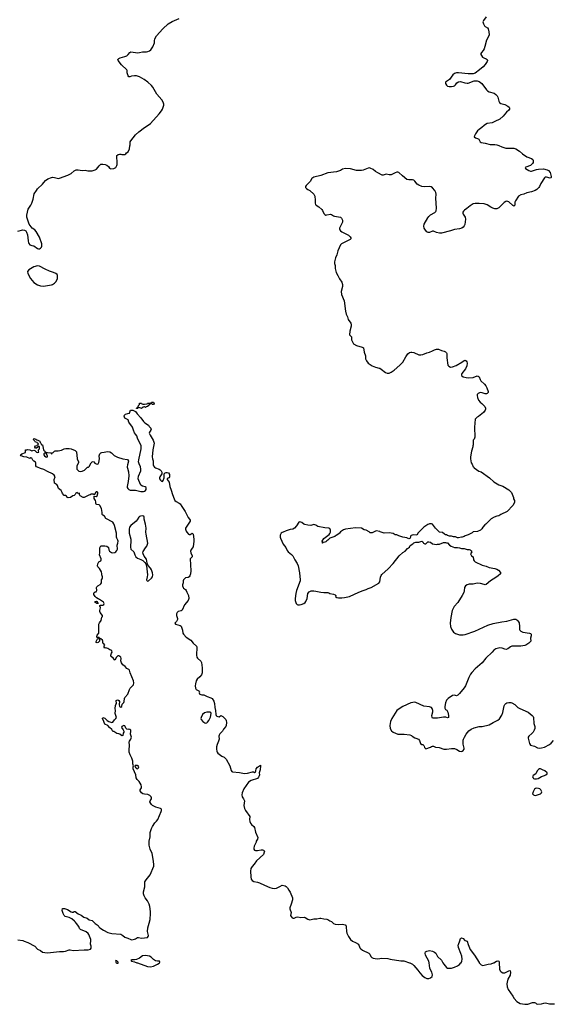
# Model space of a CAD drawing. Header units: inches. Extents: x 1771465 to 1971076, y 472029 to 643563.
# Tile 14 of 127: x 1842727 to 1853488, y 479159 to 499035. Entities that reach past the tile are written whole.
import ezdxf

# ---------------------------------------------------------------- set-up
doc = ezdxf.new("R2010")
doc.units = ezdxf.units.IN
doc.header["$MEASUREMENT"] = 0
for name, color, linetype in [('B8447', 7, 'Continuous'), ('B8448', 7, 'Continuous'), ('B8449', 7, 'Continuous'), ('B8457', 7, 'Continuous'), ('B8458', 7, 'Continuous'), ('B8459', 7, 'Continuous')]:
    doc.layers.add(name, color=color, linetype=linetype)

msp = doc.modelspace()

# ---------------------------------------------------------------- linework, layer by layer
at = {"layer": 'B8447', "color": 6, "elevation": 300}
for points in [[(1844678, 480000), (1844690, 479989), (1844710, 479987), (1844715, 479990), (1844716, 480000)], [(1845096, 480000), (1845110, 479994), (1845310, 479922), (1845370, 479919), (1845430, 479928), (1845514, 479970), (1845542, 479990), (1845551, 480000)]]:
    msp.add_lwpolyline(points, dxfattribs=at)
at = {"layer": 'B8448', "color": 6}
for points, elevation in [([(1842690, 480462), (1842790, 480445), (1842816, 480436), (1842890, 480404), (1843030, 480332), (1843090, 480273), (1843145, 480245), (1843190, 480213), (1843238, 480202), (1843290, 480200), (1843410, 480215), (1843530, 480223), (1843610, 480224), (1843650, 480233), (1843730, 480262), (1843750, 480262), (1843810, 480249), (1844030, 480261), (1844110, 480257), (1844156, 480270), (1844170, 480290), (1844172, 480308), (1844171, 480330), (1844155, 480375), (1844165, 480450), (1844164, 480470), (1844125, 480570), (1844109, 480590), (1844070, 480623), (1843955, 480670), (1843938, 480690), (1843923, 480730), (1843872, 480790), (1843857, 480817), (1843838, 480838), (1843782, 480882), (1843730, 480915), (1843670, 480922), (1843646, 480930), (1843627, 480950), (1843607, 480990), (1843587, 481053), (1843590, 481092), (1843631, 481091), (1843690, 481072), (1843770, 481025), (1843790, 481018), (1843810, 481018), (1843830, 481031), (1843850, 481034), (1843906, 480986), (1843970, 480959), (1844021, 480921), (1844090, 480896), (1844130, 480868), (1844191, 480850), (1844250, 480790), (1844310, 480752), (1844326, 480726), (1844346, 480706), (1844418, 480658), (1844510, 480610), (1844590, 480592), (1844770, 480573), (1844811, 480550), (1844854, 480514), (1844914, 480494), (1844970, 480465), (1844990, 480464), (1845050, 480473), (1845070, 480480), (1845110, 480511), (1845130, 480510), (1845190, 480494), (1845250, 480498), (1845310, 480510), (1845326, 480530), (1845327, 480550), (1845310, 480630), (1845314, 480706), (1845344, 480796), (1845361, 480870), (1845372, 480990), (1845371, 481030), (1845355, 481135), (1845342, 481182), (1845307, 481247), (1845260, 481310), (1845240, 481350), (1845230, 481390), (1845228, 481430), (1845255, 481530), (1845254, 481610), (1845257, 481630), (1845282, 481670), (1845366, 481774), (1845440, 481950), (1845440, 481990), (1845426, 482090), (1845404, 482204), (1845362, 482290), (1845344, 482370), (1845342, 482450), (1845361, 482539), (1845364, 482630), (1845389, 482711), (1845410, 482750), (1845458, 482822), (1845490, 482855), (1845515, 482890), (1845585, 483050), (1845593, 483070), (1845594, 483090), (1845585, 483105), (1845573, 483113), (1845477, 483137), (1845412, 483170), (1845390, 483190), (1845376, 483210), (1845359, 483250), (1845363, 483270), (1845387, 483310), (1845391, 483330), (1845384, 483350), (1845356, 483376), (1845316, 483396), (1845250, 483400), (1845213, 483410), (1845188, 483430), (1845162, 483470), (1845161, 483490), (1845188, 483532), (1845190, 483550), (1845181, 483590), (1845139, 483659), (1845100, 483700), (1845083, 483730), (1845077, 483790), (1845044, 483850), (1845023, 483910), (1845022, 483950), (1845028, 483970), (1845016, 484016), (1845011, 484070), (1844990, 484130), (1844956, 484196), (1844942, 484250), (1844941, 484290), (1844949, 484389), (1844940, 484450), (1844947, 484470), (1844973, 484510), (1844981, 484530), (1844984, 484550), (1844969, 484610), (1844974, 484670), (1844970, 484693), (1844950, 484709), (1844928, 484712), (1844909, 484709), (1844894, 484714), (1844874, 484734), (1844861, 484770), (1844850, 484779), (1844830, 484785), (1844791, 484770), (1844782, 484750), (1844821, 484701), (1844832, 484670), (1844831, 484650), (1844821, 484630), (1844810, 484588), (1844790, 484582), (1844750, 484614), (1844730, 484621), (1844690, 484623), (1844630, 484668), (1844608, 484668), (1844589, 484710), (1844542, 484750), (1844509, 484790), (1844450, 484815), (1844433, 484850), (1844429, 484869), (1844398, 484930), (1844410, 484952), (1844450, 484938), (1844498, 484890), (1844530, 484871), (1844590, 484846), (1844610, 484852), (1844640, 484900), (1844673, 484930), (1844686, 484950), (1844658, 485030), (1844661, 485090), (1844657, 485130), (1844664, 485190), (1844669, 485210), (1844684, 485230), (1844678, 485290), (1844690, 485302), (1844710, 485305), (1844732, 485290), (1844745, 485270), (1844736, 485210), (1844745, 485170), (1844770, 485156), (1844789, 485170), (1844801, 485219), (1844830, 485251), (1844838, 485270), (1844845, 485330), (1844853, 485350), (1844910, 485418), (1844946, 485514), (1844962, 485538), (1845024, 485610), (1845035, 485650), (1845029, 485690), (1844961, 485850), (1844945, 485905), (1844930, 485921), (1844890, 485941), (1844861, 485981), (1844810, 486011), (1844783, 486050), (1844773, 486090), (1844777, 486137), (1844769, 486170), (1844730, 486194), (1844708, 486192), (1844681, 486170), (1844651, 486109), (1844646, 486110), (1844620, 486140), (1844570, 486186), (1844567, 486210), (1844579, 486250), (1844599, 486270), (1844592, 486292), (1844569, 486309), (1844550, 486312), (1844510, 486344), (1844470, 486353), (1844449, 486350), (1844434, 486370), (1844435, 486390), (1844448, 486410), (1844430, 486438), (1844406, 486450), (1844408, 486490), (1844399, 486510), (1844370, 486534), (1844356, 486536), (1844350, 486546), (1844342, 486542), (1844346, 486550), (1844335, 486555), (1844330, 486566), (1844290, 486566), (1844288, 486570), (1844288, 486590), (1844295, 486610), (1844325, 486650), (1844329, 486670), (1844325, 486830), (1844338, 486862), (1844373, 486910), (1844389, 486971), (1844402, 486990), (1844398, 487010), (1844354, 487070), (1844348, 487088), (1844348, 487112), (1844361, 487161), (1844358, 487178), (1844349, 487190), (1844348, 487212), (1844362, 487218), (1844410, 487218), (1844428, 487230), (1844435, 487250), (1844420, 487280), (1844338, 487330), (1844310, 487342), (1844282, 487362), (1844249, 487390), (1844222, 487430), (1844222, 487450), (1844229, 487471), (1844255, 487485), (1844272, 487488), (1844289, 487510), (1844278, 487570), (1844286, 487590), (1844306, 487610), (1844350, 487632), (1844368, 487650), (1844378, 487670), (1844378, 487730), (1844394, 487746), (1844402, 487770), (1844402, 487790), (1844390, 487826), (1844389, 487850), (1844379, 487890), (1844338, 487958), (1844308, 487990), (1844302, 488010), (1844304, 488050), (1844310, 488062), (1844329, 488091), (1844368, 488112), (1844375, 488130), (1844375, 488155), (1844338, 488230), (1844349, 488271), (1844349, 488371), (1844370, 488412), (1844450, 488411), (1844490, 488405), (1844512, 488390), (1844519, 488379), (1844530, 488334), (1844545, 488305), (1844582, 488282), (1844610, 488271), (1844650, 488281), (1844668, 488290), (1844690, 488318), (1844703, 488350), (1844705, 488370), (1844695, 488410), (1844696, 488430), (1844712, 488470), (1844717, 488510), (1844712, 488532), (1844689, 488570), (1844684, 488590), (1844683, 488670), (1844646, 488826), (1844630, 488861), (1844609, 488890), (1844470, 488969), (1844439, 489010), (1844409, 489030), (1844397, 489050), (1844395, 489090), (1844381, 489170), (1844349, 489230), (1844330, 489243), (1844288, 489248), (1844270, 489254), (1844263, 489270), (1844265, 489305), (1844259, 489330), (1844229, 489370), (1844229, 489410), (1844230, 489414), (1844270, 489412), (1844290, 489426), (1844309, 489470), (1844304, 489490), (1844297, 489497), (1844290, 489501), (1844270, 489501), (1844247, 489470), (1844245, 489455), (1844230, 489446), (1844215, 489455), (1844198, 489458), (1844170, 489456), (1844150, 489445), (1844121, 489439), (1844070, 489407), (1844030, 489390), (1844010, 489390), (1843946, 489426), (1843941, 489430), (1843937, 489450), (1843939, 489470), (1843930, 489476), (1843910, 489473), (1843890, 489489), (1843864, 489476), (1843851, 489450), (1843831, 489430), (1843799, 489421), (1843751, 489390), (1843710, 489384), (1843690, 489389), (1843670, 489415), (1843650, 489428), (1843628, 489428), (1843590, 489468), (1843588, 489490), (1843568, 489530), (1843509, 489569), (1843492, 489632), (1843475, 489655), (1843450, 489665), (1843430, 489682), (1843424, 489750), (1843441, 489810), (1843423, 489843), (1843390, 489870), (1843290, 489912), (1843218, 489958), (1843150, 489974), (1843088, 490000)], 300), ([(1843881, 490000), (1843880, 489980), (1843883, 489963), (1843899, 489939), (1843921, 489921), (1843950, 489912), (1843990, 489920), (1844038, 489942), (1844090, 489996), (1844100, 490000)], 300), ([(1844902, 490000), (1844904, 489984), (1844929, 489910), (1844935, 489830), (1844919, 489710), (1844896, 489610), (1844896, 489590), (1844909, 489569), (1844931, 489551), (1844961, 489541), (1845070, 489538), (1845172, 489512), (1845228, 489512), (1845250, 489518), (1845270, 489530), (1845280, 489550), (1845284, 489570), (1845280, 489590), (1845264, 489604), (1845210, 489617), (1845177, 489637), (1845133, 489730), (1845124, 489770), (1845130, 489822), (1845178, 489930), (1845175, 489970), (1845168, 490000)], 300), ([(1845453, 490000), (1845470, 489986), (1845543, 489963), (1845568, 489948), (1845585, 489925), (1845598, 489898), (1845601, 489890), (1845598, 489870), (1845561, 489810), (1845554, 489790), (1845554, 489770), (1845570, 489742), (1845590, 489723), (1845610, 489711), (1845624, 489736), (1845643, 489790), (1845644, 489856), (1845648, 489870), (1845669, 489891), (1845685, 489895), (1845710, 489896), (1845734, 489890), (1845751, 489851), (1845757, 489810), (1845750, 489789), (1845707, 489773), (1845707, 489750), (1845750, 489702), (1845764, 489610), (1845790, 489535), (1845812, 489450), (1845846, 489366), (1845863, 489330), (1845886, 489306), (1845950, 489277), (1845970, 489262), (1846005, 489205), (1846072, 489110), (1846129, 488989), (1846160, 488950), (1846170, 488930), (1846169, 488910), (1846089, 488790), (1846080, 488770), (1846078, 488750), (1846089, 488710), (1846101, 488690), (1846138, 488650), (1846150, 488642), (1846170, 488642), (1846210, 488667), (1846230, 488651), (1846248, 488550), (1846248, 488510), (1846230, 488397), (1846215, 488370), (1846183, 488330), (1846177, 488310), (1846185, 488270), (1846213, 488210), (1846213, 488190), (1846171, 488149), (1846183, 487910), (1846180, 487850), (1846168, 487810), (1846150, 487786), (1846130, 487773), (1846075, 487765), (1846036, 487730), (1846031, 487710), (1846030, 487670), (1846019, 487630), (1846018, 487610), (1846027, 487570), (1846037, 487557), (1846075, 487530), (1846092, 487510), (1846102, 487482), (1846138, 487410), (1846142, 487350), (1846128, 487310), (1846059, 487221), (1846010, 487113), (1845990, 487100), (1845930, 487087), (1845910, 487070), (1845898, 487042), (1845896, 487010), (1845917, 486950), (1845916, 486930), (1845893, 486887), (1845864, 486850), (1845874, 486834), (1845967, 486807), (1845987, 486790), (1846017, 486710), (1846024, 486650), (1846037, 486630), (1846090, 486570), (1846185, 486510), (1846233, 486450), (1846297, 486390), (1846307, 486370), (1846302, 486210), (1846307, 486170), (1846319, 486150), (1846384, 486084), (1846399, 486059), (1846414, 485950), (1846417, 485870), (1846417, 485850), (1846398, 485810), (1846365, 485770), (1846316, 485724), (1846293, 485687), (1846276, 485630), (1846271, 485591), (1846278, 485538), (1846296, 485516), (1846344, 485490), (1846356, 485476), (1846361, 485470), (1846356, 485450), (1846361, 485430), (1846370, 485421), (1846410, 485405), (1846450, 485404), (1846513, 485373), (1846590, 485347), (1846614, 485334), (1846650, 485276), (1846665, 485230), (1846668, 485148), (1846682, 485090), (1846687, 485010), (1846696, 484990), (1846710, 484976), (1846730, 484966), (1846755, 484965), (1846791, 484991), (1846830, 484972), (1846854, 484950), (1846890, 484912), (1846899, 484890), (1846906, 484850), (1846898, 484790), (1846890, 484770), (1846846, 484714), (1846828, 484670), (1846770, 484620), (1846756, 484590), (1846752, 484570), (1846756, 484510), (1846745, 484470), (1846715, 484405), (1846704, 484356), (1846701, 484310), (1846708, 484268), (1846716, 484250), (1846733, 484230), (1846811, 484171), (1846861, 484150), (1846900, 484110), (1846976, 483976), (1846998, 483878), (1847010, 483862), (1847030, 483852), (1847170, 483842), (1847270, 483821), (1847330, 483827), (1847431, 483851), (1847451, 483851), (1847470, 483841), (1847490, 483851), (1847499, 483870), (1847507, 483910), (1847530, 483948), (1847590, 483985), (1847594, 483974), (1847589, 483890), (1847566, 483830), (1847570, 483790), (1847567, 483770), (1847550, 483742), (1847530, 483719), (1847402, 483678), (1847350, 483643), (1847253, 483510), (1847220, 483430), (1847212, 483390), (1847221, 483350), (1847247, 483310), (1847266, 483270), (1847259, 483170), (1847268, 483110), (1847288, 483070), (1847375, 482950), (1847368, 482890), (1847375, 482850), (1847390, 482818), (1847410, 482790), (1847455, 482750), (1847468, 482730), (1847494, 482634), (1847537, 482530), (1847529, 482491), (1847507, 482450), (1847504, 482430), (1847464, 482350), (1847459, 482310), (1847461, 482290), (1847470, 482273), (1847490, 482262), (1847530, 482261), (1847604, 482276), (1847630, 482276), (1847651, 482270), (1847670, 482250), (1847668, 482228), (1847650, 482185), (1847510, 482055), (1847466, 481990), (1847421, 481939), (1847398, 481902), (1847390, 481850), (1847399, 481730), (1847407, 481687), (1847422, 481662), (1847459, 481639), (1847530, 481627), (1847570, 481614), (1847670, 481563), (1847780, 481520), (1847830, 481505), (1847870, 481500), (1847914, 481506), (1847982, 481538), (1848030, 481566), (1848090, 481551), (1848110, 481538), (1848135, 481510), (1848162, 481462), (1848190, 481425), (1848240, 481310), (1848236, 481270), (1848210, 481178), (1848184, 481110), (1848182, 481090), (1848210, 481010), (1848200, 480950), (1848209, 480930), (1848230, 480907), (1848250, 480896), (1848270, 480899), (1848310, 480921), (1848348, 480928), (1848410, 480914), (1848476, 480916), (1848498, 480910), (1848550, 480875), (1848590, 480867), (1848670, 480884), (1848730, 480885), (1848790, 480898), (1848810, 480897), (1848870, 480882), (1848930, 480879), (1848950, 480873), (1848990, 480842), (1849030, 480828), (1849070, 480790), (1849098, 480778), (1849170, 480769), (1849250, 480778), (1849305, 480765), (1849316, 480756), (1849326, 480726), (1849330, 480630), (1849337, 480597), (1849369, 480530), (1849410, 480466), (1849450, 480432), (1849510, 480406), (1849570, 480372), (1849602, 480302), (1849619, 480279), (1849653, 480253), (1849782, 480190), (1849800, 480170), (1849824, 480124), (1849844, 480104), (1849870, 480090), (1849950, 480076), (1850000, 480085)], 300), ([(1850000, 488701), (1849930, 488715), (1849850, 488678), (1849810, 488678), (1849790, 488698), (1849726, 488730), (1849690, 488735), (1849630, 488773), (1849510, 488777), (1849410, 488767), (1849310, 488749), (1849270, 488737), (1849210, 488694), (1849190, 488669), (1849150, 488635), (1849130, 488629), (1849094, 488606), (1848991, 488569), (1848950, 488528), (1848930, 488518), (1848910, 488498), (1848890, 488488), (1848858, 488482), (1848850, 488468), (1848846, 488470), (1848846, 488490), (1848838, 488510), (1848870, 488562), (1848977, 488643), (1848996, 488664), (1849009, 488690), (1849009, 488730), (1848990, 488764), (1848970, 488773), (1848890, 488777), (1848750, 488803), (1848709, 488829), (1848670, 488845), (1848610, 488826), (1848550, 488829), (1848490, 488843), (1848470, 488853), (1848430, 488885), (1848390, 488899), (1848367, 488893), (1848323, 488817), (1848282, 488770), (1848247, 488753), (1848190, 488744), (1848110, 488719), (1848050, 488689), (1848030, 488684), (1848008, 488672), (1847988, 488630), (1847990, 488590), (1847996, 488570), (1848049, 488449), (1848102, 488382), (1848130, 488323), (1848150, 488295), (1848221, 488241), (1848247, 488210), (1848287, 488130), (1848336, 488056), (1848353, 488010), (1848379, 487870), (1848396, 487730), (1848393, 487710), (1848318, 487510), (1848304, 487450), (1848296, 487350), (1848296, 487310), (1848310, 487252), (1848331, 487230), (1848350, 487223), (1848383, 487223), (1848414, 487230), (1848465, 487250), (1848495, 487270), (1848510, 487290), (1848537, 487350), (1848550, 487451), (1848575, 487485), (1848617, 487503), (1848670, 487506), (1848710, 487502), (1848810, 487477), (1848870, 487470), (1848950, 487471), (1848970, 487464), (1848990, 487449), (1849070, 487436), (1849104, 487424), (1849115, 487410), (1849111, 487390), (1849132, 487370), (1849165, 487365), (1849237, 487363), (1849290, 487368), (1849390, 487390), (1849578, 487482), (1849664, 487516), (1849730, 487534), (1849770, 487553), (1849830, 487570), (1849982, 487658), (1850000, 487686)], 400), ([(1844716, 480000), (1844716, 480010), (1844690, 480036), (1844670, 480041), (1844662, 480030), (1844667, 480010), (1844678, 480000)], 300), ([(1845551, 480000), (1845559, 480010), (1845558, 480018), (1845549, 480029), (1845510, 480029), (1845470, 480038), (1845430, 480063), (1845381, 480110), (1845348, 480128), (1845270, 480142), (1845210, 480138), (1845150, 480091), (1845090, 480065), (1845050, 480058), (1844990, 480056), (1844971, 480050), (1844985, 480030), (1845050, 480020), (1845096, 480000)], 300)]:
    msp.add_lwpolyline(points, dxfattribs=dict(at, elevation=elevation))
at = {"layer": 'B8448', "color": 6, "elevation": 300}
for points in [[(1845210, 489022), (1845170, 489015), (1845150, 489006), (1845134, 488990), (1845103, 488937), (1845080, 488910), (1844974, 488826), (1844947, 488790), (1844940, 488750), (1844942, 488670), (1844970, 488550), (1844975, 488510), (1844964, 488410), (1844965, 488385), (1844975, 488350), (1845031, 488290), (1845041, 488270), (1845051, 488230), (1845077, 488190), (1845110, 488165), (1845178, 488138), (1845217, 488117), (1845258, 488078), (1845273, 488053), (1845288, 488010), (1845309, 487831), (1845305, 487790), (1845290, 487730), (1845295, 487715), (1845310, 487701), (1845330, 487705), (1845390, 487762), (1845410, 487788), (1845420, 487830), (1845413, 487870), (1845390, 487930), (1845370, 487966), (1845320, 488020), (1845314, 488034), (1845304, 488064), (1845290, 488145), (1845243, 488203), (1845220, 488250), (1845217, 488270), (1845222, 488298), (1845266, 488374), (1845294, 488410), (1845310, 488446), (1845313, 488470), (1845281, 488650), (1845277, 488690), (1845283, 488770), (1845272, 488850), (1845239, 488950), (1845240, 488990), (1845235, 489010)], [(1844310, 487248), (1844288, 487250), (1844258, 487270), (1844246, 487290), (1844270, 487296), (1844294, 487290)], [(1844290, 486458), (1844266, 486470), (1844302, 486538), (1844310, 486542), (1844340, 486540), (1844342, 486490), (1844310, 486466)], [(1846576, 485056), (1846510, 485055), (1846460, 485040), (1846424, 485010), (1846392, 484950), (1846390, 484930), (1846396, 484910), (1846430, 484868), (1846470, 484841), (1846490, 484837), (1846510, 484844), (1846525, 484855), (1846552, 484890), (1846581, 484959), (1846595, 485030), (1846589, 485049)], [(1845090, 483981), (1845063, 483977), (1845052, 483970), (1845058, 483950), (1845071, 483930), (1845090, 483919), (1845110, 483916), (1845130, 483934), (1845132, 483950), (1845121, 483970), (1845110, 483978)]]:
    msp.add_lwpolyline(points, close=True, dxfattribs=at)
at = {"layer": 'B8449', "color": 6}
for points, elevation in [([(1842690, 494763), (1842790, 494791), (1842825, 494785), (1842850, 494772), (1842866, 494746), (1842887, 494690), (1842896, 494570), (1842903, 494530), (1842910, 494518), (1842932, 494490), (1842970, 494475), (1843012, 494470), (1843090, 494418), (1843110, 494411), (1843130, 494412), (1843150, 494422), (1843170, 494442), (1843176, 494464), (1843176, 494510), (1843130, 494648), (1843062, 494762), (1843032, 494792), (1842982, 494830), (1842922, 494910), (1842890, 494988), (1842875, 495050), (1842875, 495090), (1842901, 495210), (1842952, 495290), (1842970, 495331), (1842997, 495410), (1843022, 495518), (1843065, 495590), (1843090, 495619), (1843186, 495714), (1843214, 495750), (1843250, 495786), (1843299, 495821), (1843370, 495851), (1843390, 495855), (1843434, 495850), (1843510, 495831), (1843530, 495834), (1843703, 495897), (1843767, 495933), (1843830, 495983), (1843870, 496001), (1843910, 496004), (1843990, 495993), (1844050, 495999), (1844103, 495983), (1844190, 495984), (1844250, 496003), (1844280, 496020), (1844309, 496050), (1844332, 496088), (1844352, 496108), (1844370, 496116), (1844410, 496121), (1844453, 496113), (1844490, 496097), (1844519, 496070), (1844540, 496040), (1844570, 496023), (1844630, 496031), (1844668, 496050), (1844689, 496090), (1844694, 496114), (1844695, 496190), (1844688, 496232), (1844687, 496293), (1844702, 496298), (1844710, 496314), (1844730, 496314), (1844750, 496322), (1844770, 496322), (1844790, 496314), (1844850, 496314), (1844875, 496325), (1844886, 496350), (1844918, 496370), (1844948, 496430), (1844955, 496490), (1844962, 496510), (1844962, 496570), (1844970, 496591), (1845070, 496710), (1845136, 496770), (1845190, 496811), (1845230, 496848), (1845306, 496890), (1845370, 496942), (1845544, 497136), (1845590, 497195), (1845610, 497230), (1845639, 497310), (1845640, 497330), (1845626, 497370), (1845596, 497416), (1845501, 497530), (1845418, 497670), (1845387, 497707), (1845315, 497775), (1845244, 497830), (1845150, 497883), (1845090, 497900), (1845050, 497904), (1844987, 497893), (1844950, 497879), (1844930, 497879), (1844919, 497899), (1844901, 497961), (1844896, 498010), (1844890, 498021), (1844781, 498121), (1844717, 498210), (1844713, 498230), (1844730, 498250), (1844755, 498265), (1844850, 498290), (1844890, 498308), (1844917, 498330), (1844950, 498374), (1844970, 498386), (1845114, 498366), (1845150, 498370), (1845210, 498389), (1845290, 498383), (1845319, 498390), (1845350, 498405), (1845375, 498430), (1845416, 498490), (1845449, 498570), (1845449, 498611), (1845457, 498650), (1845494, 498706), (1845617, 498850), (1845730, 498950), (1845810, 498998), (1845950, 499059)], 400), ([(1850000, 495921), (1849962, 495942), (1849913, 495973), (1849866, 496010), (1849810, 496038), (1849790, 496042), (1849770, 496039), (1849670, 496000), (1849630, 495990), (1849530, 495991), (1849410, 496023), (1849309, 496031), (1849250, 496015), (1849207, 495993), (1849130, 495965), (1848950, 495941), (1848810, 495890), (1848670, 495857), (1848650, 495846), (1848630, 495828), (1848593, 495767), (1848515, 495690), (1848502, 495670), (1848504, 495650), (1848523, 495630), (1848550, 495609), (1848590, 495586), (1848673, 495513), (1848690, 495470), (1848700, 495390), (1848700, 495330), (1848707, 495307), (1848719, 495290), (1848770, 495260), (1848830, 495206), (1848845, 495185), (1848870, 495126), (1848890, 495101), (1848910, 495092), (1848930, 495093), (1849010, 495110), (1849030, 495104), (1849070, 495075), (1849088, 495068), (1849209, 495049), (1849231, 495031), (1849246, 494990), (1849246, 494950), (1849190, 494830), (1849188, 494810), (1849193, 494790), (1849208, 494770), (1849233, 494753), (1849370, 494684), (1849406, 494650), (1849418, 494630), (1849418, 494610), (1849402, 494598), (1849230, 494510), (1849212, 494490), (1849155, 494370), (1849133, 494290), (1849105, 494230), (1849087, 494150), (1849087, 494113), (1849099, 494070), (1849103, 494010), (1849121, 493930), (1849158, 493870), (1849190, 493802), (1849234, 493734), (1849247, 493690), (1849251, 493650), (1849221, 493550), (1849227, 493490), (1849280, 493360), (1849308, 493148), (1849321, 493090), (1849350, 493034), (1849363, 492983), (1849418, 492910), (1849425, 492890), (1849426, 492850), (1849399, 492750), (1849391, 492671), (1849418, 492650), (1849431, 492631), (1849431, 492570), (1849471, 492491), (1849530, 492457), (1849646, 492426), (1849671, 492410), (1849687, 492327), (1849711, 492251), (1849711, 492190), (1849731, 492151), (1849770, 492102), (1849850, 492045), (1849918, 492018), (1849990, 492004), (1850000, 491998)], 400), ([(1845168, 490000), (1845167, 490007), (1845139, 490070), (1845128, 490110), (1845133, 490150), (1845182, 490370), (1845184, 490410), (1845180, 490430), (1845110, 490590), (1845095, 490635), (1845066, 490666), (1845050, 490694), (1845026, 490750), (1845007, 490810), (1844935, 490910), (1844916, 490956), (1844905, 490965), (1844850, 490990), (1844837, 491030), (1844842, 491050), (1844868, 491070), (1844910, 491086), (1844948, 491092), (1844969, 491151), (1845010, 491156), (1845070, 491126), (1845099, 491079), (1845175, 490995), (1845226, 490926), (1845258, 490898), (1845332, 490852), (1845345, 490825), (1845375, 490790), (1845379, 490779), (1845382, 490770), (1845378, 490750), (1845352, 490710), (1845346, 490690), (1845362, 490650), (1845426, 490550), (1845434, 490530), (1845442, 490490), (1845418, 490350), (1845406, 490210), (1845409, 490170), (1845423, 490130), (1845427, 490050), (1845433, 490030), (1845450, 490002), (1845453, 490000)], 300), ([(1843088, 490000), (1843064, 490010), (1843054, 490030), (1843052, 490092), (1843044, 490104), (1843010, 490125), (1842990, 490144), (1842970, 490186), (1842950, 490188), (1842930, 490178), (1842870, 490203), (1842809, 490210), (1842755, 490230), (1842746, 490250), (1842768, 490272), (1842842, 490298), (1842847, 490353), (1842870, 490354), (1842890, 490362), (1842930, 490351), (1842970, 490331), (1843010, 490345), (1843030, 490342), (1843070, 490302), (1843090, 490298), (1843115, 490305), (1843108, 490330), (1843108, 490352), (1843126, 490370), (1843126, 490410), (1843122, 490422), (1843110, 490426), (1843098, 490422), (1843093, 490407), (1843070, 490386), (1843050, 490386), (1843030, 490406), (1843030, 490414), (1843050, 490434), (1843082, 490438), (1843087, 490453), (1843102, 490458), (1843106, 490470), (1843102, 490482), (1843087, 490487), (1843082, 490502), (1843050, 490506), (1843042, 490522), (1843030, 490526), (1843010, 490546), (1843006, 490570), (1843022, 490578), (1843054, 490570), (1843072, 490552), (1843094, 490550), (1843132, 490530), (1843138, 490498), (1843154, 490490), (1843158, 490458), (1843172, 490452), (1843190, 490451), (1843211, 490350), (1843218, 490338), (1843231, 490330), (1843236, 490316), (1843252, 490310), (1843258, 490298), (1843290, 490301), (1843354, 490290), (1843370, 490274), (1843382, 490278), (1843386, 490290), (1843404, 490296), (1843430, 490327), (1843446, 490334), (1843507, 490333), (1843570, 490345), (1843628, 490372), (1843662, 490378), (1843730, 490381), (1843770, 490372), (1843850, 490339), (1843872, 490310), (1843888, 490170), (1843913, 490110), (1843913, 490090), (1843884, 490030), (1843881, 490000)], 300), ([(1844100, 490000), (1844115, 490005), (1844130, 490018), (1844170, 490087), (1844190, 490107), (1844210, 490119), (1844225, 490110), (1844246, 490086), (1844270, 490071), (1844290, 490065), (1844313, 490067), (1844326, 490094), (1844338, 490170), (1844333, 490233), (1844348, 490270), (1844370, 490290), (1844390, 490300), (1844436, 490304), (1844470, 490312), (1844510, 490316), (1844550, 490310), (1844582, 490290), (1844639, 490239), (1844703, 490203), (1844810, 490171), (1844898, 490158), (1844916, 490150), (1844922, 490142), (1844926, 490126), (1844904, 490050), (1844901, 490010), (1844902, 490000)], 300)]:
    msp.add_lwpolyline(points, dxfattribs=dict(at, elevation=elevation))
for points, elevation in [([(1843090, 494069), (1843010, 494043), (1842910, 493989), (1842885, 493950), (1842893, 493910), (1842948, 493810), (1843010, 493728), (1843084, 493684), (1843150, 493666), (1843210, 493658), (1843290, 493668), (1843370, 493682), (1843390, 493690), (1843430, 493714), (1843461, 493750), (1843489, 493810), (1843494, 493830), (1843494, 493870), (1843482, 493890), (1843459, 493910), (1843410, 493935), (1843330, 493961), (1843239, 493999), (1843130, 494059)], 400), ([(1845410, 491266), (1845390, 491286), (1845370, 491286), (1845358, 491282), (1845354, 491270), (1845338, 491262), (1845334, 491250), (1845310, 491229), (1845281, 491219), (1845270, 491208), (1845250, 491218), (1845224, 491216), (1845190, 491188), (1845176, 491196), (1845134, 491206), (1845118, 491202), (1845110, 491188), (1845089, 491189), (1845090, 491194), (1845102, 491198), (1845110, 491214), (1845122, 491218), (1845126, 491250), (1845146, 491270), (1845146, 491290), (1845150, 491294), (1845190, 491292), (1845198, 491278), (1845213, 491273), (1845250, 491272), (1845302, 491278), (1845310, 491294), (1845370, 491294), (1845382, 491298), (1845390, 491314), (1845430, 491312), (1845440, 491300), (1845442, 491290), (1845430, 491268)], 300), ([(1843250, 490288), (1843230, 490288), (1843218, 490270), (1843218, 490250), (1843230, 490232), (1843254, 490210), (1843270, 490202), (1843286, 490210), (1843288, 490230), (1843260, 490280)], 300)]:
    msp.add_lwpolyline(points, close=True, dxfattribs=dict(at, elevation=elevation))
at = {"layer": 'B8457', "color": 6, "elevation": 300}
for points in [[(1850600, 480000), (1850610, 479997), (1850661, 479970), (1850690, 479946), (1850772, 479850), (1850810, 479793), (1850859, 479739), (1850910, 479701), (1850950, 479683), (1850990, 479680), (1851030, 479693), (1851058, 479722), (1851067, 479753), (1851055, 479810), (1851022, 479870), (1851015, 479890), (1850998, 480000)], [(1851277, 480000), (1851293, 479973), (1851350, 479905), (1851372, 479892), (1851410, 479886), (1851450, 479890), (1851510, 479907), (1851570, 479935), (1851615, 479965), (1851643, 479997), (1851645, 480000)], [(1852012, 480000), (1852050, 479958), (1852086, 479946), (1852110, 479947), (1852190, 479968), (1852250, 479977), (1852303, 479997), (1852307, 480000)], [(1852417, 480000), (1852420, 479870), (1852434, 479834), (1852452, 479812), (1852490, 479795), (1852530, 479797), (1852610, 479835), (1852630, 479840), (1852636, 479837), (1852644, 479810), (1852634, 479750), (1852590, 479670), (1852573, 479607), (1852568, 479570), (1852576, 479510), (1852597, 479457), (1852690, 479323), (1852715, 479275), (1852774, 479214), (1852839, 479179), (1852930, 479159), (1852996, 479164), (1853090, 479196), (1853130, 479196), (1853150, 479190), (1853170, 479170), (1853190, 479163), (1853270, 479170), (1853315, 479185), (1853350, 479190), (1853430, 479171), (1853530, 479170)]]:
    msp.add_lwpolyline(points, dxfattribs=at)
at = {"layer": 'B8458', "color": 6}
for points, elevation in [([(1851902, 490000), (1851912, 489990), (1852004, 489924), (1852050, 489905), (1852222, 489790), (1852306, 489706), (1852410, 489645), (1852490, 489618), (1852610, 489542), (1852662, 489490), (1852702, 489390), (1852705, 489365), (1852722, 489330), (1852722, 489290), (1852690, 489226), (1852574, 489110), (1852450, 489048), (1852410, 489022), (1852365, 489015), (1852310, 488995), (1852250, 488962), (1852146, 488854), (1852123, 488837), (1852085, 488790), (1852064, 488756), (1852034, 488730), (1851977, 488703), (1851890, 488698), (1851870, 488678), (1851785, 488635), (1851730, 488615), (1851710, 488602), (1851670, 488589), (1851650, 488589), (1851590, 488575), (1851570, 488575), (1851530, 488595), (1851490, 488598), (1851450, 488608), (1851408, 488608), (1851370, 488622), (1851350, 488635), (1851330, 488638), (1851309, 488649), (1851270, 488682), (1851210, 488689), (1851129, 488769), (1851088, 488828), (1851066, 488850), (1851050, 488858), (1851010, 488858), (1850991, 488849), (1850970, 488848), (1850890, 488789), (1850780, 488680), (1850751, 488629), (1850674, 488634), (1850636, 488624), (1850625, 488610), (1850626, 488590), (1850610, 488559), (1850590, 488557), (1850550, 488579), (1850470, 488589), (1850390, 488617), (1850350, 488639), (1850330, 488634), (1850310, 488637), (1850270, 488664), (1850230, 488673), (1850190, 488678), (1850090, 488673), (1850010, 488699), (1850000, 488701)], 400), ([(1850000, 487686), (1850003, 487690), (1850016, 487784), (1850027, 487813), (1850043, 487837), (1850170, 487947), (1850270, 488055), (1850392, 488210), (1850470, 488280), (1850513, 488310), (1850560, 488360), (1850602, 488390), (1850616, 488424), (1850670, 488452), (1850690, 488472), (1850730, 488485), (1850790, 488485), (1850849, 488511), (1850870, 488498), (1850886, 488466), (1850910, 488453), (1850930, 488455), (1850939, 488461), (1850960, 488480), (1850970, 488498), (1850990, 488498), (1851030, 488485), (1851070, 488458), (1851110, 488445), (1851150, 488438), (1851170, 488445), (1851210, 488445), (1851290, 488482), (1851330, 488482), (1851353, 488473), (1851370, 488472), (1851412, 488430), (1851446, 488406), (1851510, 488378), (1851570, 488378), (1851610, 488371), (1851650, 488358), (1851710, 488362), (1851770, 488342), (1851810, 488342), (1851830, 488332), (1851850, 488312), (1851862, 488290), (1851838, 488250), (1851858, 488210), (1851891, 488190), (1851899, 488130), (1851907, 488110), (1851930, 488091), (1852070, 488022), (1852150, 488004), (1852210, 487975), (1852330, 487955), (1852370, 487940), (1852402, 487922), (1852439, 487879), (1852444, 487870), (1852438, 487850), (1852396, 487810), (1852350, 487774), (1852238, 487710), (1852150, 487635), (1852130, 487630), (1852110, 487631), (1852037, 487657), (1851970, 487660), (1851890, 487641), (1851810, 487641), (1851770, 487627), (1851736, 487604), (1851715, 487570), (1851708, 487508), (1851698, 487470), (1851667, 487410), (1851579, 487270), (1851508, 487190), (1851482, 487150), (1851464, 487110), (1851438, 486970), (1851425, 486850), (1851429, 486789), (1851453, 486730), (1851493, 486670), (1851530, 486642), (1851610, 486621), (1851690, 486617), (1851730, 486627), (1851926, 486694), (1852188, 486812), (1852290, 486847), (1852470, 486881), (1852567, 486893), (1852710, 486931), (1852750, 486931), (1852770, 486922), (1852790, 486902), (1852817, 486857), (1852826, 486786), (1852826, 486726), (1852831, 486710), (1852850, 486691), (1852890, 486671), (1853030, 486651), (1853050, 486642), (1853062, 486630), (1853064, 486596), (1853045, 486550), (1853051, 486490), (1853036, 486470), (1853011, 486450), (1852955, 486410), (1852930, 486400), (1852850, 486390), (1852710, 486391), (1852672, 486388), (1852644, 486376), (1852590, 486333), (1852556, 486324), (1852530, 486329), (1852478, 486350), (1852430, 486357), (1852350, 486334), (1852309, 486311), (1852273, 486270), (1852148, 486150), (1852073, 486050), (1851929, 485930), (1851861, 485859), (1851836, 485824), (1851803, 485757), (1851736, 485590), (1851709, 485551), (1851610, 485432), (1851578, 485402), (1851550, 485389), (1851510, 485397), (1851470, 485396), (1851386, 485334), (1851350, 485296), (1851330, 485242), (1851316, 485170), (1851316, 485136), (1851330, 485112), (1851355, 485095), (1851378, 485058), (1851392, 484988), (1851390, 484948), (1851370, 484942), (1851334, 484954), (1851290, 484957), (1851170, 484937), (1851110, 484934), (1851070, 484938), (1851058, 484950), (1851055, 484990), (1851077, 485063), (1851076, 485090), (1851064, 485130), (1851050, 485149), (1851010, 485164), (1850890, 485178), (1850730, 485249), (1850696, 485256), (1850670, 485254), (1850630, 485243), (1850467, 485170), (1850393, 485127), (1850348, 485090), (1850245, 484930), (1850217, 484870), (1850205, 484790), (1850211, 484730), (1850241, 484681), (1850270, 484651), (1850318, 484630), (1850370, 484615), (1850409, 484611), (1850493, 484613), (1850610, 484599), (1850643, 484583), (1850658, 484570), (1850710, 484539), (1850734, 484534), (1850782, 484510), (1850805, 484485), (1850826, 484426), (1850850, 484402), (1850870, 484402), (1850890, 484382), (1850898, 484370), (1850904, 484344), (1850930, 484314), (1851030, 484351), (1851050, 484365), (1851069, 484371), (1851090, 484371), (1851131, 484351), (1851203, 484343), (1851293, 484313), (1851350, 484309), (1851450, 484326), (1851510, 484321), (1851562, 484302), (1851610, 484272), (1851650, 484265), (1851670, 484270), (1851690, 484286), (1851706, 484310), (1851709, 484330), (1851690, 484410), (1851685, 484450), (1851690, 484490), (1851697, 484510), (1851715, 484550), (1851750, 484610), (1851803, 484677), (1851850, 484712), (1851910, 484740), (1852010, 484764), (1852070, 484768), (1852210, 484803), (1852292, 484850), (1852387, 484893), (1852418, 484922), (1852465, 484995), (1852486, 485050), (1852518, 485182), (1852530, 485213), (1852550, 485234), (1852570, 485245), (1852610, 485255), (1852650, 485253), (1852670, 485248), (1852730, 485210), (1852790, 485154), (1852829, 485129), (1852997, 485057), (1853082, 484990), (1853099, 484970), (1853105, 484950), (1853117, 484830), (1853133, 484770), (1853134, 484730), (1853121, 484690), (1853098, 484650), (1853076, 484624), (1853016, 484570), (1853001, 484550), (1852999, 484530), (1853030, 484421), (1853050, 484393), (1853128, 484368), (1853190, 484338), (1853230, 484333), (1853270, 484335), (1853330, 484350), (1853430, 484402), (1853468, 484432), (1853510, 484485)], 400), ([(1851645, 480000), (1851659, 480030), (1851667, 480070), (1851659, 480130), (1851642, 480182), (1851590, 480305), (1851586, 480350), (1851590, 480370), (1851621, 480439), (1851630, 480485), (1851650, 480499), (1851685, 480485), (1851721, 480450), (1851750, 480442), (1851770, 480431), (1851785, 480365), (1851827, 480267), (1851914, 480150), (1852010, 480002), (1852012, 480000)], 300), ([(1850998, 480000), (1850994, 480030), (1850925, 480150), (1850917, 480190), (1850924, 480216), (1850950, 480231), (1851010, 480245), (1851070, 480230), (1851110, 480215), (1851136, 480190), (1851167, 480127), (1851247, 480050), (1851277, 480000)], 300), ([(1850000, 480085), (1850030, 480090), (1850166, 480086), (1850214, 480074), (1850430, 480037), (1850490, 480034), (1850600, 480000)], 300), ([(1852307, 480000), (1852358, 480030), (1852390, 480040), (1852410, 480033), (1852416, 480016), (1852417, 480000)], 300)]:
    msp.add_lwpolyline(points, dxfattribs=dict(at, elevation=elevation))
at = {"layer": 'B8458', "color": 6, "elevation": 400}
for points in [[(1853230, 483911), (1853210, 483900), (1853183, 483870), (1853158, 483810), (1853103, 483777), (1853088, 483750), (1853098, 483730), (1853110, 483721), (1853130, 483712), (1853170, 483709), (1853201, 483719), (1853270, 483759), (1853330, 483776), (1853355, 483790), (1853382, 483810), (1853384, 483830), (1853337, 483870), (1853293, 483893), (1853250, 483910)], [(1853170, 483521), (1853150, 483515), (1853130, 483499), (1853103, 483450), (1853091, 483410), (1853105, 483390), (1853123, 483383), (1853150, 483377), (1853190, 483385), (1853249, 483410), (1853269, 483430), (1853274, 483450), (1853259, 483490), (1853235, 483510), (1853210, 483518)]]:
    msp.add_lwpolyline(points, close=True, dxfattribs=at)
at = {"layer": 'B8459', "color": 6, "elevation": 400}
for points in [[(1852153, 499090), (1852098, 499022), (1852086, 498990), (1852096, 498950), (1852116, 498910), (1852130, 498897), (1852178, 498870), (1852192, 498850), (1852206, 498790), (1852209, 498731), (1852203, 498710), (1852159, 498621), (1852128, 498492), (1852112, 498450), (1852088, 498412), (1852055, 498370), (1852046, 498350), (1852047, 498330), (1852055, 498310), (1852078, 498278), (1852102, 498262), (1852150, 498244), (1852172, 498230), (1852177, 498210), (1852169, 498190), (1852133, 498130), (1852094, 498086), (1852019, 498021), (1851930, 497955), (1851890, 497945), (1851790, 497939), (1851590, 497960), (1851550, 497959), (1851511, 497950), (1851477, 497923), (1851412, 497828), (1851347, 497790), (1851327, 497773), (1851327, 497750), (1851350, 497715), (1851370, 497696), (1851405, 497685), (1851450, 497685), (1851490, 497692), (1851510, 497703), (1851530, 497723), (1851557, 497763), (1851590, 497782), (1851630, 497786), (1851718, 497758), (1851770, 497751), (1851790, 497754), (1851910, 497800), (1851970, 497800), (1852010, 497787), (1852065, 497745), (1852159, 497619), (1852179, 497599), (1852210, 497581), (1852310, 497549), (1852350, 497522), (1852375, 497495), (1852387, 497470), (1852409, 497390), (1852424, 497364), (1852450, 497345), (1852530, 497321), (1852590, 497290), (1852613, 497270), (1852626, 497250), (1852626, 497230), (1852610, 497210), (1852564, 497170), (1852497, 497090), (1852427, 497030), (1852330, 496977), (1852270, 496956), (1852170, 496938), (1852138, 496922), (1852110, 496902), (1852063, 496857), (1852010, 496821), (1851977, 496790), (1851935, 496730), (1851914, 496690), (1851910, 496670), (1851937, 496650), (1851978, 496638), (1852003, 496623), (1852013, 496610), (1852029, 496569), (1852050, 496558), (1852130, 496545), (1852230, 496519), (1852330, 496514), (1852370, 496508), (1852410, 496497), (1852470, 496466), (1852550, 496440), (1852710, 496440), (1852754, 496430), (1852823, 496383), (1852883, 496330), (1852970, 496266), (1853066, 496230), (1853093, 496210), (1853102, 496190), (1853103, 496170), (1853099, 496150), (1853088, 496130), (1853046, 496094), (1852950, 496059), (1852939, 496050), (1852948, 496030), (1853011, 495990), (1853050, 495977), (1853070, 495979), (1853169, 496011), (1853210, 496019), (1853310, 496022), (1853386, 496006), (1853414, 495990), (1853446, 495950), (1853467, 495870), (1853468, 495850), (1853460, 495840), (1853445, 495835), (1853370, 495858), (1853346, 495854), (1853330, 495843), (1853256, 495730), (1853230, 495669), (1853215, 495645), (1853177, 495610), (1853144, 495590), (1853070, 495558), (1852970, 495540), (1852910, 495514), (1852850, 495497), (1852804, 495476), (1852742, 495378), (1852733, 495350), (1852731, 495289), (1852710, 495274), (1852690, 495283), (1852610, 495356), (1852570, 495369), (1852550, 495365), (1852515, 495345), (1852410, 495240), (1852370, 495219), (1852330, 495220), (1852286, 495230), (1852248, 495248), (1852170, 495297), (1852110, 495317), (1852010, 495327), (1851930, 495326), (1851890, 495316), (1851830, 495278), (1851759, 495221), (1851713, 495190), (1851693, 495170), (1851682, 495150), (1851678, 495130), (1851686, 495110), (1851725, 495050), (1851731, 495010), (1851718, 494902), (1851708, 494872), (1851690, 494850), (1851659, 494830), (1851610, 494814), (1851510, 494803), (1851429, 494771), (1851250, 494728), (1851210, 494725), (1851150, 494736), (1851090, 494768), (1851070, 494767), (1851010, 494739), (1850990, 494736), (1850979, 494739), (1850950, 494756), (1850925, 494785), (1850900, 494830), (1850889, 494870), (1850902, 494910), (1850970, 495036), (1850990, 495065), (1851030, 495096), (1851115, 495145), (1851135, 495165), (1851142, 495178), (1851149, 495230), (1851137, 495430), (1851143, 495510), (1851134, 495550), (1851115, 495590), (1851070, 495642), (1851041, 495661), (1851010, 495668), (1850910, 495662), (1850850, 495670), (1850790, 495693), (1850756, 495716), (1850710, 495778), (1850690, 495796), (1850663, 495803), (1850590, 495800), (1850550, 495810), (1850462, 495882), (1850390, 495953), (1850370, 495960), (1850350, 495958), (1850310, 495943), (1850230, 495904), (1850190, 495903), (1850130, 495916), (1850070, 495900), (1850050, 495900), (1850010, 495915), (1850000, 495921)], [(1850000, 491998), (1850030, 491979), (1850118, 491910), (1850150, 491897), (1850190, 491899), (1850230, 491919), (1850290, 491960), (1850410, 492058), (1850470, 492125), (1850528, 492230), (1850570, 492288), (1850605, 492315), (1850630, 492324), (1850650, 492324), (1850690, 492314), (1850790, 492272), (1850830, 492269), (1850870, 492275), (1850950, 492307), (1851010, 492324), (1851070, 492350), (1851110, 492374), (1851150, 492387), (1851190, 492384), (1851250, 492360), (1851305, 492345), (1851333, 492330), (1851349, 492310), (1851354, 492294), (1851359, 492210), (1851380, 492060), (1851398, 492038), (1851430, 492024), (1851472, 492028), (1851544, 492056), (1851660, 492120), (1851710, 492158), (1851730, 492165), (1851750, 492151), (1851760, 492130), (1851765, 492105), (1851761, 492050), (1851733, 491990), (1851661, 491890), (1851652, 491870), (1851655, 491850), (1851690, 491827), (1851750, 491812), (1851790, 491808), (1851890, 491810), (1851970, 491844), (1851990, 491840), (1852010, 491823), (1852029, 491770), (1852043, 491743), (1852115, 491675), (1852142, 491642), (1852164, 491604), (1852191, 491530), (1852190, 491510), (1852171, 491490), (1852155, 491485), (1852130, 491484), (1852070, 491503), (1852030, 491509), (1851991, 491490), (1851971, 491469), (1851967, 491450), (1851975, 491410), (1851997, 491357), (1852030, 491316), (1852065, 491290), (1852125, 491230), (1852138, 491190), (1852138, 491170), (1852131, 491150), (1852096, 491104), (1851994, 491026), (1851968, 491012), (1851931, 490970), (1851918, 490810), (1851918, 490730), (1851925, 490690), (1851922, 490610), (1851911, 490569), (1851892, 490550), (1851891, 490450), (1851885, 490430), (1851885, 490410), (1851854, 490326), (1851835, 490210), (1851835, 490170), (1851851, 490091), (1851870, 490062), (1851891, 490011), (1851902, 490000)]]:
    msp.add_lwpolyline(points, dxfattribs=at)

doc.saveas('drawing.dxf')
